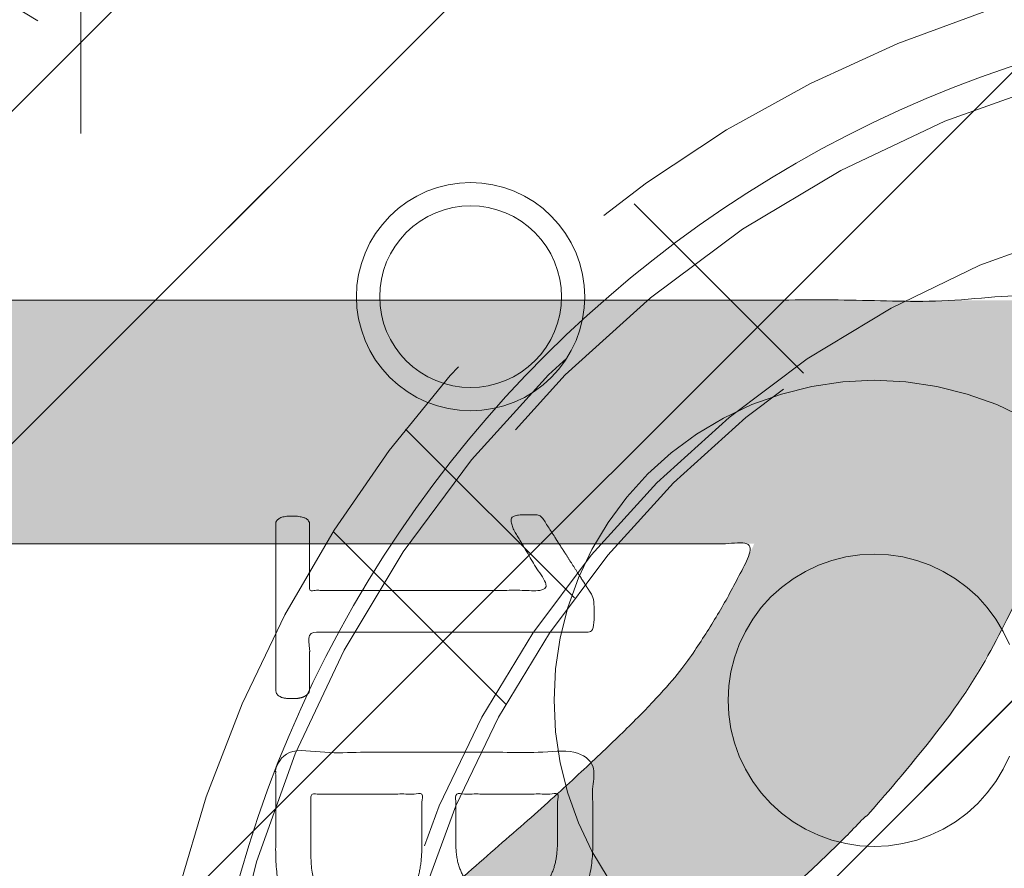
# Model space of a CAD drawing. Header units: inches. Extents: x -420 to -276, y -52 to 18.
# Tile 84 of 187: x -358.46 to -357.07, y -8.22 to -7.02. Entities that reach past the tile are written whole.
import ezdxf

# ---------------------------------------------------------------- set-up
doc = ezdxf.new("R2010")
doc.units = ezdxf.units.IN
doc.header["$LTSCALE"] = 32
doc.header["$MEASUREMENT"] = 0
doc.linetypes.add('Dash Style-1', pattern=[0.083328, 0.041656, -0.041672])
for name, color, linetype, lineweight in [('Black', 7, 'Continuous', 18), ('DashLine', 7, 'Dash Style-1', 13), ('DashLineFill', 7, 'Dash Style-1', 13), ('Drawing', 7, 'Continuous', 18), ('Metal-Black', 7, 'Continuous', 18), ('Metal-DeskStructure', 7, 'Continuous', 13), ('None', 7, 'Continuous', 18), ('Plastic-BracketCover', 7, 'Continuous', 13), ('SolidLine', 7, 'Continuous', 15), ('Wood_1-H', 7, 'Continuous', 13)]:
    doc.layers.add(name, color=color, linetype=linetype, lineweight=lineweight)
pattern_1 = [(45, (0, 0), (-1.61301565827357, 1.935715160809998), []), (45, (-1.0608, 1.0608), (-0.4723460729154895, 0.4167612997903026), [])]

# ---------------------------------------------------------------- blocks, each defined once
blk = doc.blocks.new('TL14_lower_leg (2D)')
at = {"layer": 'DashLine', "flags": 128}
for points in [[(-1.777195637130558e-14, 1.377952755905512), (0.1350629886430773, 1.371317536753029), (0.2688252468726, 1.351475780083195), (0.3999985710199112, 1.318618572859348), (0.5273196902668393, 1.27306234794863), (0.649562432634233, 1.215245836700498), (0.7655495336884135, 1.14572584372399), (0.8741639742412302, 1.065171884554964), (0.9743597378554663, 0.9743597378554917), (1.065171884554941, 0.8741639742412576), (1.14572584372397, 0.7655495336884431), (1.215245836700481, 0.6495624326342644), (1.273062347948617, 0.5273196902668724), (1.318618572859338, 0.3999985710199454), (1.351475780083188, 0.2688252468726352), (1.371317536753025, 0.1350629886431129), (1.377952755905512, 1.783045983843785e-14), (1.371317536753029, -0.1350629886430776), (1.351475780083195, -0.2688252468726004), (1.318618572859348, -0.3999985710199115), (1.27306234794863, -0.5273196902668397), (1.215245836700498, -0.6495624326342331), (1.145725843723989, -0.7655495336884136), (1.065171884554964, -0.8741639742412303), (0.9743597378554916, -0.9743597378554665), (0.8741639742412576, -1.065171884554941), (0.7655495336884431, -1.14572584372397), (0.6495624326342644, -1.215245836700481), (0.5273196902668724, -1.273062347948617), (0.3999985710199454, -1.318618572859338), (0.2688252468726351, -1.351475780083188), (0.135062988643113, -1.371317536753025), (1.777195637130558e-14, -1.377952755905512), (-0.1350629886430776, -1.371317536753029), (-0.2688252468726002, -1.351475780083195), (-0.3999985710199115, -1.318618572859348), (-0.5273196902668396, -1.27306234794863), (-0.6495624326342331, -1.215245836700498), (-0.7655495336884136, -1.14572584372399), (-0.8741639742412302, -1.065171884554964), (-0.9743597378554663, -0.9743597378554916), (-1.065171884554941, -0.8741639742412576), (-1.14572584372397, -0.7655495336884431), (-1.215245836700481, -0.6495624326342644), (-1.273062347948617, -0.5273196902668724), (-1.318618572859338, -0.3999985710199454), (-1.351475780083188, -0.2688252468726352), (-1.371317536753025, -0.1350629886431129), (-1.377952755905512, -1.783045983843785e-14), (-1.371317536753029, 0.1350629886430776), (-1.351475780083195, 0.2688252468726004), (-1.318618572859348, 0.3999985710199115), (-1.27306234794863, 0.5273196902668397), (-1.215245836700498, 0.6495624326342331), (-1.145725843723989, 0.7655495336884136), (-1.065171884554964, 0.8741639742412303), (-0.9743597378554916, 0.9743597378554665), (-0.8741639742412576, 1.065171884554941), (-0.7655495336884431, 1.14572584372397), (-0.6495624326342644, 1.215245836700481), (-0.5273196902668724, 1.273062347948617), (-0.3999985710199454, 1.318618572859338), (-0.2688252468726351, 1.351475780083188), (-0.135062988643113, 1.371317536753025)], [(0.7086614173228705, -0.547244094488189), (0.724483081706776, -0.54802136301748), (0.7401523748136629, -0.5503456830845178), (0.7555183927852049, -0.5541946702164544), (0.7704331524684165, -0.5595312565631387), (0.7847530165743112, -0.5663040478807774), (0.798340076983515, -0.574447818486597), (0.8110634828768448, -0.5838841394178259), (0.8228007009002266, -0.5945221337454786), (0.8334386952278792, -0.6062593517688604), (0.8428750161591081, -0.6189827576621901), (0.8510187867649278, -0.632569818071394), (0.8577915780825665, -0.6468896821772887), (0.8631281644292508, -0.6618044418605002), (0.8669771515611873, -0.6771704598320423), (0.8693014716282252, -0.6928397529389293), (0.8700787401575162, -0.7086614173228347), (0.8693014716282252, -0.72448308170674), (0.8669771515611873, -0.7401523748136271), (0.8631281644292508, -0.7555183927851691), (0.8577915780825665, -0.7704331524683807), (0.8510187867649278, -0.7847530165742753), (0.8428750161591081, -0.7983400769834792), (0.8334386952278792, -0.811063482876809), (0.8228007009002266, -0.8228007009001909), (0.8110634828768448, -0.8334386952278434), (0.798340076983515, -0.8428750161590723), (0.7847530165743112, -0.8510187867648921), (0.7704331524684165, -0.8577915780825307), (0.7555183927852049, -0.8631281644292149), (0.7401523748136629, -0.8669771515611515), (0.724483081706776, -0.8693014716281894), (0.7086614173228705, -0.8700787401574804), (0.6928397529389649, -0.8693014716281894), (0.6771704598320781, -0.8669771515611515), (0.6618044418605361, -0.8631281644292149), (0.6468896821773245, -0.8577915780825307), (0.6325698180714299, -0.8510187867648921), (0.618982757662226, -0.8428750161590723), (0.6062593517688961, -0.8334386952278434), (0.5945221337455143, -0.8228007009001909), (0.5838841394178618, -0.811063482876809), (0.5744478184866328, -0.7983400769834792), (0.5663040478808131, -0.7847530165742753), (0.5595312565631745, -0.7704331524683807), (0.5541946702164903, -0.7555183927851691), (0.5503456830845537, -0.7401523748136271), (0.5480213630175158, -0.72448308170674), (0.5472440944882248, -0.7086614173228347), (0.5480213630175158, -0.6928397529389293), (0.5503456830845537, -0.6771704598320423), (0.5541946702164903, -0.6618044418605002), (0.5595312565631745, -0.6468896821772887), (0.5663040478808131, -0.632569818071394), (0.5744478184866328, -0.6189827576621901), (0.5838841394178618, -0.6062593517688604), (0.5945221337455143, -0.5945221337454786), (0.6062593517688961, -0.5838841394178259), (0.618982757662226, -0.574447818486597), (0.6325698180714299, -0.5663040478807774), (0.6468896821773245, -0.5595312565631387), (0.6618044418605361, -0.5541946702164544), (0.6771704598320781, -0.5503456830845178), (0.6928397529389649, -0.54802136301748)]]:
    blk.add_lwpolyline(points, close=True, dxfattribs=at)
blk = doc.blocks.new('Group-23')
at = {"layer": 'DashLineFill', "linetype": 'Continuous', "lineweight": 13}
h = blk.add_hatch(dxfattribs=at)
h.set_pattern_fill('Steel', color=253, style=0, pattern_type=2)
h.set_pattern_definition(pattern_1)
h.paths.add_polyline_path([(-2.066929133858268, 1.397637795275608), (2.066929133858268, 1.397637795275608), (2.066929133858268, 0.1377952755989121), (2.106299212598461, 0.1377952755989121), (2.106299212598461, -0.1377952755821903), (2.066929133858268, -0.1377952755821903), (2.066929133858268, -5.275590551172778), (2.106299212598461, -5.275590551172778), (2.106299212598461, -5.55118110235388), (2.066929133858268, -5.55118110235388), (2.066929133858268, -5.82677165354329), (-2.066929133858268, -5.82677165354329), (-2.066929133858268, -5.55118110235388), (-2.106299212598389, -5.55118110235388), (-2.106299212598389, -5.275590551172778), (-2.066929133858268, -5.275590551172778), (-2.066929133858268, -0.1377952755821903), (-2.106299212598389, -0.1377952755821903), (-2.106299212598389, 0.1377952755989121), (-2.066929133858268, 0.1377952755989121)])
blk = doc.blocks.new('TL14_upper_leg (2D)')
at = {"layer": 'DashLine', "flags": 128}
blk.add_lwpolyline([(0, 1.22047244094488), (0.1196272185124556, 1.214595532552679), (0.2381023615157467, 1.197021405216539), (0.3542844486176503, 1.167919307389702), (0.4670545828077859, 1.127569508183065), (0.5753267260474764, 1.076360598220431), (0.6780581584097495, 1.01478574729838), (0.7742595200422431, 0.9434379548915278), (0.8630043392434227, 0.8630043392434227), (0.9434379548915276, 0.7742595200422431), (1.01478574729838, 0.6780581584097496), (1.076360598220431, 0.5753267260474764), (1.127569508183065, 0.467054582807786), (1.167919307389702, 0.3542844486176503), (1.197021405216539, 0.2381023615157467), (1.214595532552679, 0.1196272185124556), (1.22047244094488, 7.47323834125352e-17), (1.214595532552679, -0.1196272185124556), (1.197021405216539, -0.2381023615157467), (1.167919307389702, -0.3542844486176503), (1.127569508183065, -0.467054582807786), (1.076360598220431, -0.5753267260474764), (1.01478574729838, -0.6780581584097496), (0.9434379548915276, -0.7742595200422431), (0.8630043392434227, -0.8630043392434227), (0.7742595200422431, -0.9434379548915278), (0.6780581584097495, -1.01478574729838), (0.5753267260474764, -1.076360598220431), (0.4670545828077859, -1.127569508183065), (0.3542844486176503, -1.167919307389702), (0.2381023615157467, -1.197021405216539), (0.1196272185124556, -1.214595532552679), (0, -1.22047244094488), (-0.1196272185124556, -1.214595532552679), (-0.2381023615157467, -1.197021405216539), (-0.3542844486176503, -1.167919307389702), (-0.4670545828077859, -1.127569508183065), (-0.5753267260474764, -1.076360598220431), (-0.6780581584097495, -1.01478574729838), (-0.7742595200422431, -0.9434379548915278), (-0.8630043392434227, -0.8630043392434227), (-0.9434379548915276, -0.7742595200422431), (-1.01478574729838, -0.6780581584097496), (-1.076360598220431, -0.5753267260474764), (-1.127569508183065, -0.467054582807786), (-1.167919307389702, -0.3542844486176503), (-1.197021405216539, -0.2381023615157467), (-1.214595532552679, -0.1196272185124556), (-1.22047244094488, 7.47323834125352e-17), (-1.214595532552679, 0.1196272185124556), (-1.197021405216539, 0.2381023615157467), (-1.167919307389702, 0.3542844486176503), (-1.127569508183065, 0.467054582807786), (-1.076360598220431, 0.5753267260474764), (-1.01478574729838, 0.6780581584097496), (-0.9434379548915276, 0.7742595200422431), (-0.8630043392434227, 0.8630043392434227), (-0.7742595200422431, 0.9434379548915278), (-0.6780581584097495, 1.01478574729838), (-0.5753267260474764, 1.076360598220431), (-0.4670545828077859, 1.127569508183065), (-0.3542844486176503, 1.167919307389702), (-0.2381023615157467, 1.197021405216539), (-0.1196272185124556, 1.214595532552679)], close=True, dxfattribs=at)
at = {"layer": 'DashLine', "color": 7}
blk.add_blockref('Group-23', (0, 0), dxfattribs=at)
blk = doc.blocks.new('1BRPT9-Bracket (2D)')
at = {"layer": 'DashLineFill', "linetype": 'Continuous', "lineweight": 13}
h = blk.add_hatch(dxfattribs=at)
h.set_pattern_fill('Steel', color=253, style=0, pattern_type=2)
h.set_pattern_definition(pattern_1)
edge = h.paths.add_edge_path()
edge.add_arc((1.677931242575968, -8.488188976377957), 0.2519685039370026, 269.999999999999, 360.0000000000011)
edge.add_line((1.929899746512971, -8.488188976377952), (1.929899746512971, -7.480314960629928))
edge.add_line((1.929899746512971, -7.480314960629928), (2.323600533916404, -7.480314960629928))
edge.add_line((2.323600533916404, -7.480314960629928), (2.323600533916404, 7.461135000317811))
edge.add_line((2.323600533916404, 7.461135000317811), (1.929899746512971, 7.480314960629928))
edge.add_line((1.929899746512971, 7.480314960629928), (1.929899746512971, 8.488188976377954))
edge.add_arc((1.677931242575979, 8.488188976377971), 0.2519685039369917, 359.999999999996, 450.0000000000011)
edge.add_line((1.677931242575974, 8.740157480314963), (-2.32206875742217, 8.740157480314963))
edge.add_line((-2.32206875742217, 8.740157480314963), (-2.32206875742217, -8.74015748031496))
edge.add_line((-2.32206875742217, -8.74015748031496), (1.677931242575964, -8.74015748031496))
h = blk.add_hatch(dxfattribs=at)
h.set_pattern_fill('Steel', color=253, style=0, pattern_type=2)
h.set_pattern_definition(pattern_1)
h.paths.add_polyline_path([(1.339348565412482, 3.001968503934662), (1.348031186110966, 3.001541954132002), (1.35663018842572, 3.000266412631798), (1.365062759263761, 2.99815416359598), (1.373247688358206, 2.995225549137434), (1.381106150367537, 2.991508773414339), (1.388562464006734, 2.987039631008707), (1.395544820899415, 2.981861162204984), (1.401985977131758, 2.97602323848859), (1.407823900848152, 2.969582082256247), (1.413002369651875, 2.962599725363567), (1.417471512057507, 2.955143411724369), (1.421188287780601, 2.947284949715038), (1.424116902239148, 2.939100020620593), (1.426229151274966, 2.930667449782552), (1.42750469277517, 2.922068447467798), (1.427931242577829, 2.913385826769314), (1.42750469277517, 2.90470320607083), (1.426229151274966, 2.896104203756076), (1.424116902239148, 2.887671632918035), (1.421188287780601, 2.87948670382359), (1.417471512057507, 2.871628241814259), (1.413002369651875, 2.864171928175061), (1.407823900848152, 2.857189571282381), (1.401985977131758, 2.850748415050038), (1.395544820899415, 2.844910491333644), (1.388562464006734, 2.839732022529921), (1.381106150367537, 2.835262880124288), (1.373247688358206, 2.831546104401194), (1.365062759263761, 2.828617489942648), (1.35663018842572, 2.82650524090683), (1.348031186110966, 2.825229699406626), (1.339348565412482, 2.824803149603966), (1.330665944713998, 2.825229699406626), (1.322066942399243, 2.82650524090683), (1.313634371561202, 2.828617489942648), (1.305449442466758, 2.831546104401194), (1.297590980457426, 2.835262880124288), (1.290134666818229, 2.839732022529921), (1.283152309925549, 2.844910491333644), (1.276711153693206, 2.850748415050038), (1.270873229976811, 2.857189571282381), (1.265694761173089, 2.864171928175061), (1.261225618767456, 2.871628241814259), (1.257508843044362, 2.87948670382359), (1.254580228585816, 2.887671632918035), (1.252467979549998, 2.896104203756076), (1.251192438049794, 2.90470320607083), (1.250765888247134, 2.913385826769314), (1.251192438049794, 2.922068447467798), (1.252467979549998, 2.930667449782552), (1.254580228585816, 2.939100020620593), (1.257508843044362, 2.947284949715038), (1.261225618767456, 2.955143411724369), (1.265694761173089, 2.962599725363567), (1.270873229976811, 2.969582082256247), (1.276711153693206, 2.97602323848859), (1.283152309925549, 2.981861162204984), (1.290134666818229, 2.987039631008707), (1.297590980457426, 2.991508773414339), (1.305449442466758, 2.995225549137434), (1.313634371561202, 2.99815416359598), (1.322066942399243, 3.000266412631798), (1.330665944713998, 3.001541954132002)])
at = {"layer": 'DashLineFill', "flags": 128}
blk.add_lwpolyline([(1.339348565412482, 3.001968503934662), (1.348031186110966, 3.001541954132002), (1.35663018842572, 3.000266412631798), (1.365062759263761, 2.99815416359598), (1.373247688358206, 2.995225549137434), (1.381106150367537, 2.991508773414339), (1.388562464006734, 2.987039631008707), (1.395544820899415, 2.981861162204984), (1.401985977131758, 2.97602323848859), (1.407823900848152, 2.969582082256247), (1.413002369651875, 2.962599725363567), (1.417471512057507, 2.955143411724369), (1.421188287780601, 2.947284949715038), (1.424116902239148, 2.939100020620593), (1.426229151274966, 2.930667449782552), (1.42750469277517, 2.922068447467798), (1.427931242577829, 2.913385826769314), (1.42750469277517, 2.90470320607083), (1.426229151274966, 2.896104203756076), (1.424116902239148, 2.887671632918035), (1.421188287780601, 2.87948670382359), (1.417471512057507, 2.871628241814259), (1.413002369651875, 2.864171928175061), (1.407823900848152, 2.857189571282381), (1.401985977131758, 2.850748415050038), (1.395544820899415, 2.844910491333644), (1.388562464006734, 2.839732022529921), (1.381106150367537, 2.835262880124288), (1.373247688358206, 2.831546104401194), (1.365062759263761, 2.828617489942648), (1.35663018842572, 2.82650524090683), (1.348031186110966, 2.825229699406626), (1.339348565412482, 2.824803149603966), (1.330665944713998, 2.825229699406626), (1.322066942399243, 2.82650524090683), (1.313634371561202, 2.828617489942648), (1.305449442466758, 2.831546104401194), (1.297590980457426, 2.835262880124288), (1.290134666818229, 2.839732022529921), (1.283152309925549, 2.844910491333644), (1.276711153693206, 2.850748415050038), (1.270873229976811, 2.857189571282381), (1.265694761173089, 2.864171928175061), (1.261225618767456, 2.871628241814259), (1.257508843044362, 2.87948670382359), (1.254580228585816, 2.887671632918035), (1.252467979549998, 2.896104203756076), (1.251192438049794, 2.90470320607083), (1.250765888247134, 2.913385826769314), (1.251192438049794, 2.922068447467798), (1.252467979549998, 2.930667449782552), (1.254580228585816, 2.939100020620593), (1.257508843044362, 2.947284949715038), (1.261225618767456, 2.955143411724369), (1.265694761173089, 2.962599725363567), (1.270873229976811, 2.969582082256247), (1.276711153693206, 2.97602323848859), (1.283152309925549, 2.981861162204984), (1.290134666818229, 2.987039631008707), (1.297590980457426, 2.991508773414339), (1.305449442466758, 2.995225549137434), (1.313634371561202, 2.99815416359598), (1.322066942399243, 3.000266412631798), (1.330665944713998, 3.001541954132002)], close=True, dxfattribs=at)
blk = doc.blocks.new('Group-1')
at = {"layer": 'Plastic-BracketCover', "color": 7}
for points, knots in [([(1.425934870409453, -0.3398696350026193), (1.448079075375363, -0.3398696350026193), (1.483143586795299, -0.3509408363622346), (1.512671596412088, -0.3693958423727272), (1.532972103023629, -0.3970783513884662), (1.555118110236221, -0.4469059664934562), (1.555118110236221, -0.5539431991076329), (1.555118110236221, -0.6203803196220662), (1.544045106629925, -0.6351443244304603), (1.330892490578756, -0.6351443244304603), (1.117739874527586, -0.6351443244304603), (1.106666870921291, -0.6203803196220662), (1.106666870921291, -0.5622479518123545), (1.106666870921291, -0.4708965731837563), (1.123276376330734, -0.4192243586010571), (1.150958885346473, -0.3860053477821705), (1.193405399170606, -0.3675503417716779), (1.235850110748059, -0.3675503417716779), (1.265378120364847, -0.374932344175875), (1.289369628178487, -0.3896963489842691), (1.309670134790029, -0.4136878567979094), (1.315206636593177, -0.4266063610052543), (1.318897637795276, -0.4081513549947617), (1.337350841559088, -0.3767778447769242), (1.365033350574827, -0.3527863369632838), (1.403788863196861, -0.3398696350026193), (1.425934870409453, -0.3398696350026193)], [0, 0, 0, 0.03145524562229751, 0.062910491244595, 0.09436573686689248, 0.1258209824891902, 0.188731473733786, 0.2661585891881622, 0.2758371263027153, 0.2855156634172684, 0.4355309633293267, 0.4452095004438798, 0.4548880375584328, 0.5214267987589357, 0.5746587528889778, 0.6278907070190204, 0.6811226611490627, 0.7343546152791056, 0.7627468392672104, 0.7911390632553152, 0.8195312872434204, 0.8479235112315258, 0.8479235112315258, 0.8859426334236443, 0.9239617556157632, 0.9619808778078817, 1, 1, 1]), ([(1.429625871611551, -0.4026148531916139), (1.409325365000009, -0.4026148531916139), (1.379797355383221, -0.4155333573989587), (1.359496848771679, -0.4395248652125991), (1.348423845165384, -0.4764330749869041), (1.348423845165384, -0.5401028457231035), (1.348423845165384, -0.5760901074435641), (1.426856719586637, -0.5760901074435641), (1.505289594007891, -0.5760901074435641), (1.505289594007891, -0.5327208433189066), (1.505289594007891, -0.4487514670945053), (1.477607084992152, -0.4155333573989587), (1.448079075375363, -0.4026148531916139), (1.429625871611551, -0.4026148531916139)], [0, 0, 0, 0.07915587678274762, 0.1583117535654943, 0.2374676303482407, 0.3166235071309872, 0.4195261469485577, 0.4195261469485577, 0.6437985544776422, 0.6437985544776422, 0.7678094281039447, 0.8839047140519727, 0.9419523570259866, 1, 1, 1]), ([(1.226622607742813, -0.4284518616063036), (1.210013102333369, -0.4284518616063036), (1.18417789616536, -0.4376793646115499), (1.165722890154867, -0.4579798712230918), (1.156495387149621, -0.4893515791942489), (1.156495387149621, -0.5447165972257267), (1.156495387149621, -0.5760901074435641), (1.228469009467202, -0.5760901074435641), (1.300442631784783, -0.5760901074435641), (1.300442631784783, -0.5419483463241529), (1.300442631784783, -0.4856605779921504), (1.289369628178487, -0.4561343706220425), (1.269069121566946, -0.4376793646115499), (1.241386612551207, -0.4284518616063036), (1.226622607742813, -0.4284518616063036)], [0, 0, 0, 0.07449877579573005, 0.1489975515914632, 0.223496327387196, 0.2979951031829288, 0.3954165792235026, 0.3954165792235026, 0.6189101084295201, 0.6189101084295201, 0.7249275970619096, 0.7936956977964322, 0.8624637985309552, 0.9312318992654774, 1, 1, 1]), ([(1.53112660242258, -0.7109774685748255), (1.538508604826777, -0.7109774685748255), (1.552349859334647, -0.7137457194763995), (1.555118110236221, -0.7220504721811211), (1.555118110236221, -0.841083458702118), (1.555118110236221, -0.9601164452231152), (1.553272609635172, -0.9638074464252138), (1.547736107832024, -0.9674984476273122), (1.538508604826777, -0.9693439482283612), (1.525590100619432, -0.9693439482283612), (1.516362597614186, -0.9674984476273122), (1.510826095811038, -0.965652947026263), (1.50713509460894, -0.9601164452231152), (1.50713509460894, -0.9112115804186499), (1.50713509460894, -0.864152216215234), (1.337351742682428, -0.864152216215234), (1.167568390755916, -0.864152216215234), (1.193404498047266, -0.9075205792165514), (1.219240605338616, -0.9508889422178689), (1.221086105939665, -0.9564254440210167), (1.222931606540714, -0.965652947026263), (1.219240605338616, -0.9693439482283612), (1.20816760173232, -0.9711894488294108), (1.195712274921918, -0.9711894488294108), (1.186023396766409, -0.9711894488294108), (1.180486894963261, -0.9693439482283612), (1.176795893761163, -0.965652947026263), (1.174950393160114, -0.9619619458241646), (1.141731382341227, -0.9102888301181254), (1.10851237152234, -0.8586157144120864), (1.106666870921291, -0.8567702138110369), (1.106666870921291, -0.8530792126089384), (1.104821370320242, -0.8475427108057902), (1.104821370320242, -0.8304718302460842), (1.104821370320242, -0.8124781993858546), (1.10851237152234, -0.8069416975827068), (1.112203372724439, -0.8050961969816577), (1.310591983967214, -0.8050961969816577), (1.50713509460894, -0.8050961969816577), (1.50713509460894, -0.7644960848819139), (1.50713509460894, -0.7202049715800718), (1.510826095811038, -0.7165139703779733), (1.516362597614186, -0.7128229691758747), (1.525590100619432, -0.7109774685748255), (1.53112660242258, -0.7109774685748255)], [0, 0, 0, 0.002610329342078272, 0.007830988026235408, 0.01044131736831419, 0.1761946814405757, 0.1788050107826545, 0.181415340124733, 0.1840256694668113, 0.1866359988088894, 0.1885937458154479, 0.1905514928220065, 0.192509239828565, 0.1944669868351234, 0.2443885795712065, 0.2443885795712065, 0.4244984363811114, 0.4244984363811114, 0.4780496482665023, 0.4780496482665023, 0.4842405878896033, 0.4904315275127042, 0.4966224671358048, 0.5028134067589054, 0.5070707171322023, 0.5109409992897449, 0.5148112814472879, 0.5186815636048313, 0.5186815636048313, 0.5762947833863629, 0.5762947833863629, 0.5787425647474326, 0.5811903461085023, 0.5836381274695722, 0.5902471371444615, 0.5931844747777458, 0.5961218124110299, 0.5990591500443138, 0.9118813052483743, 0.9118813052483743, 0.9765012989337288, 0.9823759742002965, 0.9882506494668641, 0.9941253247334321, 1, 1, 1])]:
    blk.add_open_spline(points, degree=2, knots=knots, dxfattribs=at)
blk = doc.blocks.new('1BRPFY-Leg_Plate (2D)')
at = {"layer": 'DashLineFill', "linetype": 'Continuous', "lineweight": 13}
h = blk.add_hatch(dxfattribs=at)
h.set_pattern_fill('Steel', color=253, style=0, pattern_type=2)
h.set_pattern_definition(pattern_1)
edge = h.paths.add_edge_path()
edge.add_arc((-1.704724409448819, -1.704724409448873), 0.125984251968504, 179.9999999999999, 269.9999999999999)
edge.add_line((-1.704724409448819, -1.830708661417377), (1.704724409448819, -1.830708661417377))
edge.add_arc((1.704724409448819, -1.704724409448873), 0.125984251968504, 270.0000000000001, 360.0000000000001)
edge.add_line((1.830708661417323, -1.704724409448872), (1.830708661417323, 1.704724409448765))
edge.add_arc((1.704724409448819, 1.704724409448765), 0.1259842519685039, 0, 90)
edge.add_line((1.704724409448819, 1.830708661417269), (-1.704724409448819, 1.830708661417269))
edge.add_arc((-1.704724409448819, 1.704724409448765), 0.1259842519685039, 90, 180)
edge.add_line((-1.830708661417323, 1.704724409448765), (-1.830708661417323, -1.704724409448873))
at = {"layer": 'DashLineFill', "flags": 128}
blk.add_lwpolyline([(-1.830708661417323, -1.704724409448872, 0.414213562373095), (-1.704724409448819, -1.830708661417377), (1.704724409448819, -1.830708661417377, 0.414213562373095), (1.830708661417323, -1.704724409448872), (1.830708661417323, 1.704724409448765, 0.414213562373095), (1.704724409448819, 1.830708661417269), (-1.704724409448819, 1.830708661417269, 0.414213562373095), (-1.830708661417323, 1.704724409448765)], format="xyb", close=True, dxfattribs=at)
at = {"layer": 'SolidLine', "flags": 128}
blk.add_lwpolyline([(0.5177020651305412, -0.6295634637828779), (0.5263745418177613, -0.611227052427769), (0.5368025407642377, -0.5938289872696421), (0.5488856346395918, -0.5775368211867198), (0.5625074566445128, -0.5625074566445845), (0.5775368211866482, -0.5488856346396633), (0.5938289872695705, -0.5368025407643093), (0.6112270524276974, -0.5263745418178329), (0.6295634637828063, -0.5177020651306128), (0.6486616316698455, -0.5108686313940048), (0.668337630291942, -0.5059400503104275), (0.6884019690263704, -0.5029637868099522), (0.7086614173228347, -0.5019685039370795), (0.728920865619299, -0.5029637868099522), (0.7489852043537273, -0.5059400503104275), (0.7686612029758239, -0.5108686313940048), (0.7877593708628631, -0.5177020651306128), (0.8060957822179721, -0.5263745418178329), (0.823493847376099, -0.5368025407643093), (0.8397860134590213, -0.5488856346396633), (0.8548153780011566, -0.5625074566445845), (0.8684372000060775, -0.5775368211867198), (0.8805202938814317, -0.5938289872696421), (0.8909482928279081, -0.611227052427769), (0.8996207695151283, -0.6295634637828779), (0.9064542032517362, -0.6486616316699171), (0.9113827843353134, -0.6683376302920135), (0.9143590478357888, -0.688401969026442), (0.9153543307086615, -0.7086614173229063), (0.9143590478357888, -0.7289208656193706), (0.9113827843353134, -0.748985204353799), (0.9064542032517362, -0.7686612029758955), (0.8996207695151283, -0.7877593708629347), (0.8909482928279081, -0.8060957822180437), (0.8805202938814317, -0.8234938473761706), (0.8684372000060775, -0.8397860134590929), (0.8548153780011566, -0.8548153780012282), (0.8397860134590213, -0.8684372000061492), (0.823493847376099, -0.8805202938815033), (0.8060957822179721, -0.8909482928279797), (0.7877593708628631, -0.8996207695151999), (0.7686612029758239, -0.9064542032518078), (0.7489852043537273, -0.9113827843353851), (0.728920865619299, -0.9143590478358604), (0.7086614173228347, -0.9153543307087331), (0.6884019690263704, -0.9143590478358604), (0.668337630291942, -0.9113827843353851), (0.6486616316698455, -0.9064542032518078), (0.6295634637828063, -0.8996207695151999), (0.6112270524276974, -0.8909482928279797), (0.5938289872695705, -0.8805202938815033), (0.5775368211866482, -0.8684372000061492), (0.5625074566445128, -0.8548153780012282), (0.5488856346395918, -0.8397860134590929), (0.5368025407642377, -0.8234938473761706), (0.5263745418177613, -0.8060957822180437), (0.5177020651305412, -0.7877593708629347)], dxfattribs=at)
blk.add_lwpolyline([(1.279527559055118, -1.118110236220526), (1.295349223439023, -1.118887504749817), (1.31101851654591, -1.121211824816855), (1.326384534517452, -1.125060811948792), (1.341299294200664, -1.130397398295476), (1.355619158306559, -1.137170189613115), (1.369206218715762, -1.145313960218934), (1.381929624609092, -1.154750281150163), (1.393666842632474, -1.165388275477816), (1.404304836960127, -1.177125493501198), (1.413741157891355, -1.189848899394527), (1.421884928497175, -1.203435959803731), (1.428657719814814, -1.217755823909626), (1.433994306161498, -1.232670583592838), (1.437843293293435, -1.24803660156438), (1.440167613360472, -1.263705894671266), (1.440944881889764, -1.279527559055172), (1.440167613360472, -1.295349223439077), (1.437843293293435, -1.311018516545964), (1.433994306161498, -1.326384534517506), (1.428657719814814, -1.341299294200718), (1.421884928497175, -1.355619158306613), (1.413741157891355, -1.369206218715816), (1.404304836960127, -1.381929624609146), (1.393666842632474, -1.393666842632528), (1.381929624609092, -1.404304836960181), (1.369206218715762, -1.413741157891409), (1.355619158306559, -1.421884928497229), (1.341299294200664, -1.428657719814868), (1.326384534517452, -1.433994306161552), (1.31101851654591, -1.437843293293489), (1.295349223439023, -1.440167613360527), (1.279527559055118, -1.440944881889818), (1.263705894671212, -1.440167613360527), (1.248036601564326, -1.437843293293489), (1.232670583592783, -1.433994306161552), (1.217755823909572, -1.428657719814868), (1.203435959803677, -1.421884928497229), (1.189848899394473, -1.413741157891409), (1.177125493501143, -1.404304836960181), (1.165388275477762, -1.393666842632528), (1.154750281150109, -1.381929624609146), (1.14531396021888, -1.369206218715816), (1.137170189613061, -1.355619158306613), (1.130397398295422, -1.341299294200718), (1.125060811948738, -1.326384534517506), (1.121211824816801, -1.311018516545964), (1.118887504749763, -1.295349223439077), (1.118110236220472, -1.279527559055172), (1.118887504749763, -1.263705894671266), (1.121211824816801, -1.24803660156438), (1.125060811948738, -1.232670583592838), (1.130397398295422, -1.217755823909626), (1.137170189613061, -1.203435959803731), (1.14531396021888, -1.189848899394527), (1.154750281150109, -1.177125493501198), (1.165388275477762, -1.165388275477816), (1.177125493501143, -1.154750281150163), (1.189848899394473, -1.145313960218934), (1.203435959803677, -1.137170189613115), (1.217755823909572, -1.130397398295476), (1.232670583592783, -1.125060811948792), (1.248036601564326, -1.121211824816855), (1.263705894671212, -1.118887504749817)], close=True, dxfattribs=at)
at = {"layer": 'Plastic-BracketCover', "color": 7}
blk.add_blockref('Group-1', (0, 0), dxfattribs=at)
blk = doc.blocks.new('Group-45')
at = {"layer": 'Metal-DeskStructure', "linetype": 'Continuous', "lineweight": 0, "true_color": 0xff0000}
blk.add_hatch(color=1, dxfattribs=at).paths.add_polyline_path([(1.987219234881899, -0.9301181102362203), (1.987219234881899, -1.274606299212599), (0.4025735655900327, -1.274606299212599), (0.4023214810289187, -1.244883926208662), (0.4031795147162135, -1.21546436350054), (0.4051476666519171, -1.186347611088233), (0.4082259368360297, -1.15753366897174), (0.4124143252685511, -1.129022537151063), (0.4177128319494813, -1.1008142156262), (0.4241214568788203, -1.072908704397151), (0.4316402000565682, -1.045306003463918), (0.4455088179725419, -1.000302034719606), (0.4612781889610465, -0.9557186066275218), (0.4789483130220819, -0.9115557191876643), (0.4985191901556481, -0.8678133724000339), (0.5199908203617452, -0.8244915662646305), (0.543363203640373, -0.7815903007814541), (0.5686363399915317, -0.7391095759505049), (0.5958102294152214, -0.6970493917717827), (0.6262305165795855, -0.6545855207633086), (0.6612428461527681, -0.6108937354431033), (0.7008472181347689, -0.5659740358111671), (0.7450436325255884, -0.5198264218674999), (0.793832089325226, -0.4724508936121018), (0.847212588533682, -0.4238474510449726), (0.9051851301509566, -0.3740160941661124), (0.9677497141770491, -0.3229568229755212), (1.064241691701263, -0.2345473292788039), (1.152407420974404, -0.1517895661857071), (1.232246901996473, -0.07468353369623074), (1.303760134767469, -0.003229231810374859), (1.366947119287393, 0.06257333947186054), (1.421807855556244, 0.1227241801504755), (1.468342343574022, 0.1772232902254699), (1.506550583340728, 0.2260706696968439), (1.538467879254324, 0.2720417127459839), (1.566129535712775, 0.3179118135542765), (1.589535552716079, 0.3636809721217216), (1.608685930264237, 0.4093491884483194), (1.623580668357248, 0.4549164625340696), (1.634219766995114, 0.5003827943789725), (1.640603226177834, 0.5457481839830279), (1.642731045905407, 0.5910126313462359), (1.640973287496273, 0.6332243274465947), (1.635700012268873, 0.6737371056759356), (1.626911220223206, 0.7125509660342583), (1.614606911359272, 0.7496659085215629), (1.598787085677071, 0.7850819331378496), (1.579451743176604, 0.8187990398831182), (1.556600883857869, 0.8508172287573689), (1.530234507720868, 0.8811364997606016), (1.501059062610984, 0.9087644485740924), (1.469780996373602, 0.9327086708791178), (1.436400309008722, 0.9529691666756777), (1.400917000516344, 0.9695459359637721), (1.363331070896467, 0.9824389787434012), (1.323642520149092, 0.991648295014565), (1.281851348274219, 0.9971738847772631), (1.237957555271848, 0.9990157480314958), (1.191254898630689, 0.9970140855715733), (1.146957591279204, 0.9910090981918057), (1.105065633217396, 0.981000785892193), (1.065579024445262, 0.9669891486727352), (1.028497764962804, 0.9489741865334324), (0.993821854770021, 0.9269558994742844), (0.9615512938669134, 0.9009342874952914), (0.9316860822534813, 0.8709093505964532), (0.9047981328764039, 0.837352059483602), (0.8814593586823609, 0.8007333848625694), (0.8616697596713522, 0.7610533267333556), (0.8454293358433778, 0.7183118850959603), (0.8327380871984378, 0.6725090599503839), (0.8235960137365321, 0.6236448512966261), (0.8180031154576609, 0.571719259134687), (0.8159593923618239, 0.5167322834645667), (0.4714712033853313, 0.5856299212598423), (0.4819337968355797, 0.6671096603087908), (0.4977117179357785, 0.7436104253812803), (0.5188049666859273, 0.8151322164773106), (0.5452135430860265, 0.8816750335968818), (0.5769374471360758, 0.943238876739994), (0.6139766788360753, 0.9998237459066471), (0.656331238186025, 1.051429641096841), (0.7040011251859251, 1.098056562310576), (0.7564817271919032, 1.139435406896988), (0.8132684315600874, 1.175297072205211), (0.874361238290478, 1.205641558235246), (0.9397601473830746, 1.230468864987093), (1.009465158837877, 1.249778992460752), (1.083476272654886, 1.263571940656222), (1.161793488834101, 1.271847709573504), (1.244416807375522, 1.274606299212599), (1.328024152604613, 1.271486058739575), (1.407140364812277, 1.262125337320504), (1.481765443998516, 1.246524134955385), (1.551899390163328, 1.22468245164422), (1.617542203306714, 1.196600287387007), (1.678693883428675, 1.162277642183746), (1.735354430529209, 1.121714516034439), (1.787523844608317, 1.074910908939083), (1.834327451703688, 1.023481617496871), (1.874890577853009, 0.9690414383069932), (1.909213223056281, 0.9115903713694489), (1.937295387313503, 0.8511284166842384), (1.959137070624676, 0.7876555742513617), (1.9747382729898, 0.7211718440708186), (1.984098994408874, 0.6516772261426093), (1.987219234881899, 0.5791717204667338), (1.986294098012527, 0.5418296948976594), (1.983518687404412, 0.5046222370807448), (1.978893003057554, 0.4675493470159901), (1.972417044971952, 0.4306110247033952), (1.964090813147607, 0.3938072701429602), (1.953914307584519, 0.357138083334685), (1.941887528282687, 0.3206034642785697), (1.928010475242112, 0.2842034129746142), (1.911980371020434, 0.2476351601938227), (1.893494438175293, 0.2105959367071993), (1.87255267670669, 0.173085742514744), (1.849155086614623, 0.1351045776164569), (1.823301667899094, 0.09665244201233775), (1.794992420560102, 0.05772933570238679), (1.764227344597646, 0.0183352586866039), (1.731006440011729, -0.02152978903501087), (1.694017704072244, -0.06341332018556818), (1.651949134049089, -0.1088628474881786), (1.604800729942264, -0.1578783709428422), (1.552572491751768, -0.210459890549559), (1.495264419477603, -0.2666074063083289), (1.432876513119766, -0.3263209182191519), (1.365408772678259, -0.3896004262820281), (1.292861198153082, -0.4564459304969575), (1.229909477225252, -0.5112058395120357), (1.173467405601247, -0.5613736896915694), (1.123534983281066, -0.6069494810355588), (1.080112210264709, -0.6479332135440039), (1.043199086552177, -0.6843248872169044), (1.012795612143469, -0.7161245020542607), (0.9889017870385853, -0.7433320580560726), (0.9715176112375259, -0.76594755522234), (0.9576994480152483, -0.7862922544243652), (0.9445036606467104, -0.8066874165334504), (0.9319302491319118, -0.8271330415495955), (0.9199792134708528, -0.8476291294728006), (0.9086505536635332, -0.8681756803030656), (0.8979442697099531, -0.8887726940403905), (0.8878603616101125, -0.9094201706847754), (0.8783988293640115, -0.9301181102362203)])
at = {"layer": 'Metal-DeskStructure', "color": 7}
blk.add_open_spline([(1.987219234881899, -0.9301181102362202), (1.987219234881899, -1.102362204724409), (1.987219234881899, -1.274606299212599), (1.194896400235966, -1.274606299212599), (0.4025735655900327, -1.274606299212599), (0.399344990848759, -1.155111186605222), (0.4316402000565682, -1.045306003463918), (0.4833131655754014, -0.8644490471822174), (0.7083072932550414, -0.529649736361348), (0.9677497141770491, -0.3229568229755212), (1.370370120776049, 0.04198461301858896), (1.642731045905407, 0.4101567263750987), (1.642731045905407, 0.7632572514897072), (1.417737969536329, 0.9990157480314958), (1.04633623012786, 0.9990157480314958), (0.8170359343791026, 0.7428029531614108), (0.8159593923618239, 0.5167322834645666), (0.6437152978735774, 0.5511811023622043), (0.4714712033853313, 0.5856299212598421), (0.502690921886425, 0.9215068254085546), (0.9053113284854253, 1.274606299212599), (1.587828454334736, 1.274606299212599), (1.987219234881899, 0.8752155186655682), (1.987219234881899, 0.4295344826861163), (1.868801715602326, 0.138872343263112), (1.593211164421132, -0.1819319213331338), (1.292861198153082, -0.4564459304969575), (1.028035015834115, -0.6846696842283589), (0.915000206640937, -0.8472254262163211), (0.8783988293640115, -0.9301181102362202), (1.432809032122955, -0.9301181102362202), (1.987219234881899, -0.9301181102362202)], degree=2, knots=[0, 0, 0, 0.0212862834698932, 0.0212862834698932, 0.1192031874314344, 0.1192031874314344, 0.1339760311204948, 0.1339760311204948, 0.1582533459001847, 0.1825306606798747, 0.1825306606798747, 0.2223012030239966, 0.2620717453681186, 0.2999486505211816, 0.3378255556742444, 0.3781971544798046, 0.4185687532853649, 0.4185687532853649, 0.4499368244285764, 0.4499368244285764, 0.5101754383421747, 0.5704140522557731, 0.6314176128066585, 0.692421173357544, 0.7232558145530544, 0.7540904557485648, 0.7849250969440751, 0.7849250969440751, 0.8114174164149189, 0.8379097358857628, 0.8379097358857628, 1, 1, 1], dxfattribs=at)
blk = doc.blocks.new('SlateLegLocator-R2')
at = {"color": 255, "linetype": 'Dash Style-1', "lineweight": 5}
blk.add_wipeout([(-2.106299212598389, 1.3779527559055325), (2.10629921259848, 1.3779527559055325), (2.10629921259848, -5.807086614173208), (-2.106299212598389, -5.807086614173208)], dxfattribs=at).dxf.layer = 'Black'
at = {"layer": 'Metal-DeskStructure', "color": 7}
blk.add_blockref('Group-45', (0, 0), dxfattribs=at)
blk = doc.blocks.new('Group-63')
at = {"layer": 'None', "color": 7}
for name, p in [('1BRPT9-Bracket (2D)', (7.862204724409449, -12.00787401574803)), ('1BRPFY-Leg_Plate (2D)', (7.862204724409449, -8.30708661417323)), ('TL14_upper_leg (2D)', (7.862204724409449, -8.30708661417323)), ('TL14_lower_leg (2D)', (7.862204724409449, -8.30708661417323))]:
    blk.add_blockref(name, p, dxfattribs=at)
blk.add_blockref('SlateLegLocator-R2', (7.862204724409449, -8.30708661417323), dxfattribs=at)
blk = doc.blocks.new('Group-64')
at = {"layer": 'None'}
blk.add_blockref('Group-63', (0, 0), dxfattribs=at)
blk = doc.blocks.new('SL Credenza Desk Top (2D)-3')
at = {"layer": 'None'}
blk.add_blockref('Group-64', (0, 0), dxfattribs=at)
at = {"layer": 'Drawing', "color": 0, "flags": 1}
for tag in ['Tag', 'Catalog', 'Option1', 'Option2', 'Option3', 'Option4', 'Option5', 'Option6', 'Option7', 'Option8', 'Option9', 'Option10', 'Option11', 'Option12', 'Custom', 'FinishGroup', 'Discount', 'Item2', 'Item3', 'Item6', 'Item9', 'Item10', 'Item12', 'Item13', 'Item16', 'Item19', 'Item20', 'Item21', 'Item22', 'Item23', 'Item24', 'Item25', 'Item8', 'Item18', 'Item1', 'Item4', 'Item5', 'Item7', 'Item11', 'Item14', 'Item15', 'Item17']:
    blk.add_attdef(tag, (-58.98949482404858, -0.4368965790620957), '', height=0.007086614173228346, dxfattribs=at)
blk = doc.blocks.new('TLLegSleeve (2D)')
at = {"layer": 'DashLineFill', "linetype": 'Continuous', "lineweight": 13}
h = blk.add_hatch(dxfattribs=at)
h.set_pattern_fill('Steel', color=253, style=0, pattern_type=2)
h.set_pattern_definition(pattern_1)
edge = h.paths.add_edge_path()
edge.add_line((1.08267716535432, 1.402343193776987), (1.08267716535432, 2.913385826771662))
edge.add_arc((-1.707523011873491e-13, 2.913385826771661), 1.08267716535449, 4.479377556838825e-14, 180)
edge.add_line((-1.082677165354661, 2.913385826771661), (-1.08267716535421, 1.402343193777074))
edge.add_arc((-1.332267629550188e-15, 2.886579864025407e-15), 1.771653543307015, 127.6698869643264, 412.330113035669)
edge.add_line((1.08267716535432, 1.402343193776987), (1.08267716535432, 1.402343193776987))
edge = h.paths.add_edge_path()
edge.add_arc((1.665334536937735e-15, 2.91338582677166), 0.7480314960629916, 180, 360)
edge.add_arc((1.665334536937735e-15, 2.91338582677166), 0.7480314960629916, 9.54166404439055e-15, 180)
edge.add_line((-0.7480314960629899, 2.91338582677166), (-0.7480314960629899, 2.91338582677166))
edge = h.paths.add_edge_path()
edge.add_arc((-1.723066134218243e-13, 5.70119602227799e-16), 1.437007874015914, 180, 360)
edge.add_arc((-1.723066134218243e-13, 9.149983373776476e-17), 1.437007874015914, 9.541664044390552e-15, 180)
edge.add_line((-1.437007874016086, 3.308097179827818e-16), (-1.437007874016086, 3.308097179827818e-16))
at = {"layer": 'DashLine', "color": 8, "flags": 128}
blk.add_lwpolyline([(1.653543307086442, 1.118599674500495e-14), (1.645581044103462, -0.1620755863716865), (1.621770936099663, -0.3225902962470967), (1.582342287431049, -0.4799982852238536), (1.527674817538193, -0.6327836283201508), (1.45829500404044, -0.7794749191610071), (1.374871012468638, -0.9186594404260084), (1.278206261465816, -1.048996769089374), (1.169231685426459, -1.169231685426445), (1.048996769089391, -1.278206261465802), (0.918659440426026, -1.374871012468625), (0.7794749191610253, -1.458295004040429), (0.6327836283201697, -1.527674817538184), (0.4799982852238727, -1.582342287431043), (0.3225902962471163, -1.621770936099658), (0.1620755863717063, -1.645581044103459), (8.723964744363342e-15, -1.653543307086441), (-0.162075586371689, -1.645581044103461), (-0.3225902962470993, -1.621770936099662), (-0.4799982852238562, -1.582342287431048), (-0.6327836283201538, -1.527674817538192), (-0.7794749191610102, -1.458295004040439), (-0.9186594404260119, -1.374871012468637), (-1.048996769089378, -1.278206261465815), (-1.169231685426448, -1.169231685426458), (-1.278206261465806, -1.048996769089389), (-1.374871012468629, -0.9186594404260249), (-1.458295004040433, -0.7794749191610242), (-1.527674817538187, -0.6327836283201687), (-1.582342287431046, -0.4799982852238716), (-1.621770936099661, -0.3225902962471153), (-1.645581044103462, -0.1620755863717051), (-1.653543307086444, -7.741682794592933e-15), (-1.645581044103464, 0.1620755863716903), (-1.621770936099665, 0.3225902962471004), (-1.582342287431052, 0.4799982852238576), (-1.527674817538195, 0.6327836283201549), (-1.458295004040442, 0.7794749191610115), (-1.37487101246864, 0.918659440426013), (-1.278206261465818, 1.048996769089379), (-1.169231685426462, 1.169231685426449), (-1.048996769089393, 1.278206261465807), (-0.9186594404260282, 1.37487101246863), (-0.7794749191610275, 1.458295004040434), (-0.6327836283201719, 1.527674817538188), (-0.479998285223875, 1.582342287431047), (-0.3225902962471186, 1.621770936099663), (-0.1620755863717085, 1.645581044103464), (-1.096189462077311e-14, 1.653543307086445), (0.1620755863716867, 1.645581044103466), (0.3225902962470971, 1.621770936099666), (0.479998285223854, 1.582342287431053), (0.6327836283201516, 1.527674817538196), (0.7794749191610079, 1.458295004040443), (0.9186594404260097, 1.374871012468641), (1.048996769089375, 1.278206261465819), (1.169231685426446, 1.169231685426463), (1.278206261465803, 1.048996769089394), (1.374871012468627, 0.9186594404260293), (1.458295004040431, 0.7794749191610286), (1.527674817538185, 0.6327836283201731), (1.582342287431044, 0.4799982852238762), (1.621770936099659, 0.3225902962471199), (1.64558104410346, 0.1620755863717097)], close=True, dxfattribs=at)
at = {"layer": 'DashLineFill', "flags": 128}
for points in [[(1.08267716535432, 1.402343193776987), (1.08267716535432, 2.913385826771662, 0.9999999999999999), (-1.082677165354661, 2.913385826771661), (-1.08267716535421, 1.402343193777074, 2.931618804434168), (1.08267716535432, 1.402343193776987)], [(-1.437007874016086, 3.308097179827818e-16, 0.9999999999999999), (1.437007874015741, 3.308097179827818e-16, 0.9999999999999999), (-1.437007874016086, 3.308097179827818e-16)]]:
    blk.add_lwpolyline(points, format="xyb", close=True, dxfattribs=at)
blk = doc.blocks.new('Low Storage Top 2 Grommets (2D)')
at = {"layer": 'SolidLine', "flags": 128}
blk.add_lwpolyline([(7.283464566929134, 6.692913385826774, -0.414213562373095), (8.976377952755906, 8.385826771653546, -0.414213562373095), (10.66929133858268, 6.692913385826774, -0.414213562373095), (8.976377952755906, 5.000000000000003, -0.414213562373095)], format="xyb", close=True, dxfattribs=at)
at = {"layer": 'Wood_1-H', "color": 7, "xscale": -1}
blk.add_blockref('TLLegSleeve (2D)', (8.976377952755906, 6.692913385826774), dxfattribs=at)
at = {"layer": 'Wood_1-H', "color": 7}
blk.add_blockref('TLLegSleeve (2D)', (8.999999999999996, 6.692913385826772), dxfattribs=at)
blk = doc.blocks.new('1BP8DW-Leveler (2D)')
at = {"layer": 'DashLine', "flags": 128}
blk.add_lwpolyline([(0.625, -1.786516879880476e-14), (0.6219904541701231, -0.06126071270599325), (0.6129908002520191, -0.1219314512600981), (0.5980877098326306, -0.1814279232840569), (0.5774247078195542, -0.2391771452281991), (0.551200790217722, -0.2946229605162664), (0.5196685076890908, -0.3472313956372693), (0.4831315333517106, -0.3964958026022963), (0.4419417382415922, -0.4419417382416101), (0.3964958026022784, -0.4831315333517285), (0.3472313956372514, -0.5196685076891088), (0.2946229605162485, -0.5512007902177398), (0.2391771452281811, -0.5774247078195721), (0.181427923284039, -0.5980877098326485), (0.1219314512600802, -0.612990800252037), (0.06126071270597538, -0.6219904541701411), (0, -0.625000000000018), (-0.06126071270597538, -0.6219904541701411), (-0.1219314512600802, -0.612990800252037), (-0.181427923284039, -0.5980877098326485), (-0.2391771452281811, -0.5774247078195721), (-0.2946229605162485, -0.5512007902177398), (-0.3472313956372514, -0.5196685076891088), (-0.3964958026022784, -0.4831315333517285), (-0.4419417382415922, -0.4419417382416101), (-0.4831315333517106, -0.3964958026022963), (-0.5196685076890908, -0.3472313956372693), (-0.551200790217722, -0.2946229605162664), (-0.5774247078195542, -0.2391771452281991), (-0.5980877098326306, -0.1814279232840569), (-0.6129908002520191, -0.1219314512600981), (-0.6219904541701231, -0.06126071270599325), (-0.625, -1.786516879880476e-14), (-0.6219904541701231, 0.06126071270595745), (-0.6129908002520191, 0.1219314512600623), (-0.5980877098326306, 0.1814279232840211), (-0.5774247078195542, 0.2391771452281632), (-0.551200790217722, 0.2946229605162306), (-0.5196685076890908, 0.3472313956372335), (-0.4831315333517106, 0.3964958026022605), (-0.4419417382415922, 0.4419417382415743), (-0.3964958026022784, 0.4831315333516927), (-0.3472313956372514, 0.5196685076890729), (-0.2946229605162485, 0.5512007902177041), (-0.2391771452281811, 0.5774247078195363), (-0.181427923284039, 0.5980877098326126), (-0.1219314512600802, 0.6129908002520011), (-0.06126071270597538, 0.6219904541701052), (0, 0.6249999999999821), (0.06126071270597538, 0.6219904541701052), (0.1219314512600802, 0.6129908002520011), (0.181427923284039, 0.5980877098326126), (0.2391771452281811, 0.5774247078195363), (0.2946229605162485, 0.5512007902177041), (0.3472313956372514, 0.5196685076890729), (0.3964958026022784, 0.4831315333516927), (0.4419417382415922, 0.4419417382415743), (0.4831315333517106, 0.3964958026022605), (0.5196685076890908, 0.3472313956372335), (0.551200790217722, 0.2946229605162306), (0.5774247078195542, 0.2391771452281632), (0.5980877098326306, 0.1814279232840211), (0.6129908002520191, 0.1219314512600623), (0.6219904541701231, 0.06126071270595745)], close=True, dxfattribs=at)
blk = doc.blocks.new('1BRPFX-Ped_Plate (2D)')
at = {"layer": 'DashLineFill', "linetype": 'Continuous', "lineweight": 13}
h = blk.add_hatch(dxfattribs=at)
h.set_pattern_fill('Steel', color=253, style=0, pattern_type=2)
h.set_pattern_definition(pattern_1)
edge = h.paths.add_edge_path()
edge.add_arc((-4.145669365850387, -1.704724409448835), 0.125984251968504, 180, 270.0000000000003)
edge.add_line((-4.145669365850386, -1.830708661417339), (4.145669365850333, -1.830708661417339))
edge.add_arc((4.145669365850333, -1.704724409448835), 0.125984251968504, 270.0000000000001, 360)
edge.add_line((4.271653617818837, -1.704724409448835), (4.271653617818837, 1.704724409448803))
edge.add_arc((4.145669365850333, 1.704724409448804), 0.1259842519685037, 359.9999999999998, 450.0000000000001)
edge.add_line((4.145669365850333, 1.830708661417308), (-4.145669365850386, 1.830708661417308))
edge.add_arc((-4.145669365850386, 1.704724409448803), 0.1259842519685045, 89.99999999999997, 179.9999999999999)
edge.add_line((-4.271653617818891, 1.704724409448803), (-4.271653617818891, -1.704724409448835))
at = {"layer": 'SolidLine', "flags": 128}
blk.add_lwpolyline([(1.085114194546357, -0.4571237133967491), (1.107956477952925, -0.4952337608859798), (1.126953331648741, -0.5353992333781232), (1.141921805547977, -0.5772333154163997), (1.152717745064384, -0.6203331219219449), (1.159237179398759, -0.6642835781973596), (1.161417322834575, -0.7086614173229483), (1.159237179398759, -0.7530392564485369), (1.152717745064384, -0.7969897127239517), (1.141921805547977, -0.8400895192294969), (1.126953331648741, -0.8819236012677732), (1.107956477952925, -0.9220890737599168), (1.085114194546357, -0.9601991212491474), (1.058646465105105, -0.9958867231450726), (1.028808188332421, -1.028808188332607), (0.9958867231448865, -1.058646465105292), (0.9601991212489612, -1.085114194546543), (0.9220890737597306, -1.107956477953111), (0.8819236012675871, -1.126953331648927), (0.8400895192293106, -1.141921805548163), (0.7969897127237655, -1.15271774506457), (0.7530392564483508, -1.159237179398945), (0.7086614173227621, -1.161417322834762), (0.6642835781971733, -1.159237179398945), (0.6203331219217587, -1.15271774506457), (0.5772333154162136, -1.141921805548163), (0.535399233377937, -1.126953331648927), (0.4952337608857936, -1.107956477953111)], dxfattribs=at)
blk.add_lwpolyline([(1.27952755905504, -1.151027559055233), (1.292122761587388, -1.151646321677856), (1.304596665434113, -1.153496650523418), (1.316829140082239, -1.156560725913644), (1.328702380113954, -1.160809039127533), (1.340102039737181, -1.16620067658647), (1.350918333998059, -1.172683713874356), (1.361047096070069, -1.180195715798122), (1.370390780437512, -1.188664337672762), (1.378859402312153, -1.198008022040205), (1.386371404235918, -1.208136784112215), (1.392854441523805, -1.218953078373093), (1.398246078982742, -1.23035273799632), (1.40249439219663, -1.242225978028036), (1.405558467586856, -1.254458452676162), (1.407408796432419, -1.266932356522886), (1.408027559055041, -1.279527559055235), (1.407408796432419, -1.292122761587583), (1.405558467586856, -1.304596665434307), (1.40249439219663, -1.316829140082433), (1.398246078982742, -1.328702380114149), (1.392854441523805, -1.340102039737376), (1.386371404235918, -1.350918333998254), (1.378859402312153, -1.361047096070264), (1.370390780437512, -1.370390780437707), (1.361047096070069, -1.378859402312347), (1.350918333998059, -1.386371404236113), (1.340102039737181, -1.392854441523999), (1.328702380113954, -1.398246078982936), (1.316829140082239, -1.402494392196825), (1.304596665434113, -1.405558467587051), (1.292122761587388, -1.407408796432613), (1.27952755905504, -1.408027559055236), (1.266932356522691, -1.407408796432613), (1.254458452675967, -1.405558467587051), (1.242225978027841, -1.402494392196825), (1.230352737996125, -1.398246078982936), (1.218953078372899, -1.392854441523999), (1.20813678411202, -1.386371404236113), (1.198008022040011, -1.378859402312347), (1.188664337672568, -1.370390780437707), (1.180195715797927, -1.361047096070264), (1.172683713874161, -1.350918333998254), (1.166200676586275, -1.340102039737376), (1.160809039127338, -1.328702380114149), (1.15656072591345, -1.316829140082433), (1.153496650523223, -1.304596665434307), (1.151646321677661, -1.292122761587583), (1.151027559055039, -1.279527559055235), (1.151646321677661, -1.266932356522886), (1.153496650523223, -1.254458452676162), (1.15656072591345, -1.242225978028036), (1.160809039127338, -1.23035273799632), (1.166200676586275, -1.218953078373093), (1.172683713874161, -1.208136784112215), (1.180195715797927, -1.198008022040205), (1.188664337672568, -1.188664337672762), (1.198008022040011, -1.180195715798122), (1.20813678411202, -1.172683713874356), (1.218953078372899, -1.16620067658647), (1.230352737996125, -1.160809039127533), (1.242225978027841, -1.156560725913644), (1.254458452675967, -1.153496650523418), (1.266932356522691, -1.151646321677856)], close=True, dxfattribs=at)
at = {"layer": 'Metal-Black', "color": 7}
blk.add_blockref('1BP8DW-Leveler (2D)', (2.224409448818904, -1.141732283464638), dxfattribs=at)
blk = doc.blocks.new('Group-81')
at = {"layer": 'Black', "color": 7}
for name in ['1BRPFX-Ped_Plate (2D)', '1BRPFY-Leg_Plate (2D)']:
    blk.add_blockref(name, (8.976377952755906, -8.30708661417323), dxfattribs=at)
blk = doc.blocks.new('Group-82')
at = {"layer": 'None'}
blk.add_blockref('Group-81', (0, 0), dxfattribs=at)
blk = doc.blocks.new('SL Low Storage (2D)-3')
at = {"layer": 'None'}
blk.add_blockref('Group-82', (0, 0), dxfattribs=at)
at = {"layer": 'Drawing', "color": 0, "flags": 1}
for tag in ['Tag', 'Catalog', 'Option1', 'Option2', 'Option3', 'Option4', 'Option5', 'Option6', 'Option7', 'Option8', 'Option9', 'Option10', 'Option11', 'Option12', 'Custom', 'FinishGroup', 'Discount', 'Item2', 'Item3', 'Item6', 'Item9', 'Item10', 'Item12', 'Item13', 'Item16', 'Item19', 'Item20', 'Item21', 'Item22', 'Item23', 'Item24', 'Item25', 'Item8', 'Item18', 'Item1', 'Item4', 'Item5', 'Item7', 'Item11', 'Item14', 'Item15', 'Item17']:
    blk.add_attdef(tag, (-6.064297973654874, -2.022526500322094), '', height=0.007086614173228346, dxfattribs=at)

msp = doc.modelspace()

# ---------------------------------------------------------------- block references
at = {"layer": 'Drawing', "rotation": 180}
msp.add_blockref('SL Credenza Desk Top (2D)-3', (-348.6850393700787, -16.99999999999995), dxfattribs=at)

# ---------------------------------------------------------------- next in the draw order: block references
msp.add_blockref('SL Low Storage (2D)-3', (-347.5708661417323, -17), dxfattribs=at)
at = {"layer": 'Drawing', "color": 7, "rotation": 180}
msp.add_blockref('Low Storage Top 2 Grommets (2D)', (-347.5472440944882, -2.00000000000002), dxfattribs=at)

doc.saveas('drawing.dxf')
